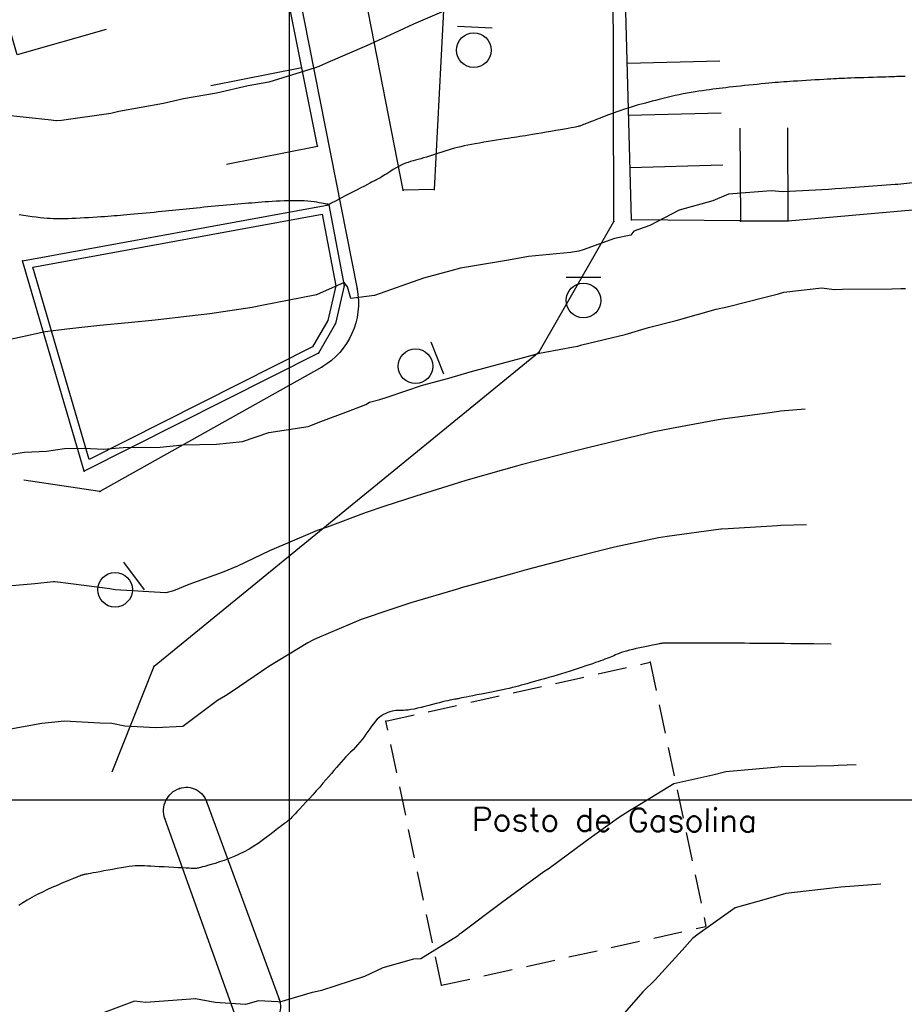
# Model space of a CAD drawing. Header units: millimetres. Extents: x 196436 to 199900, y 8705373 to 8708636.
# Tile 141 of 241: x 198477 to 198553, y 8706482 to 8706567. Entities that reach past the tile are written whole.
import ezdxf
from ezdxf.enums import TextEntityAlignment as Align

# ---------------------------------------------------------------- set-up
doc = ezdxf.new("R2010")
doc.units = ezdxf.units.MM
doc.header["$LTSCALE"] = 5
doc.linetypes.add('DASHED', pattern=[0.75, 0.5, -0.25])
for name, color, linetype in [('$CURVAS1', 30, 'Continuous'), ('$CURVAS2', 40, 'Continuous'), ('CASA', 6, 'Continuous'), ('CERCA', 3, 'CERCA_LINE'), ('MALHA', 9, 'Continuous'), ('MEIO-FIO', 7, 'Continuous'), ('MURO', 9, 'Continuous'), ('PL', 23, 'Continuous'), ('TEXTO', 2, 'Continuous')]:
    doc.layers.add(name, color=color, linetype=linetype)
doc.styles.add('GEOSIS', font='ROMANS.SHX')
doc.linetypes.add('CERCA_LINE', pattern='A,0.5,-0.2,["X",Standard,S=0.1,R=0,X=-0.1,Y=-0.05],-0.25', length=0.95)

# ---------------------------------------------------------------- blocks, each defined once
blk = doc.blocks.new('C')
at = {"layer": 'CASA'}
blk.add_lwpolyline([(0, 0), (0, 8)], dxfattribs=at)
blk = doc.blocks.new('PL')
at = {"layer": 'PL'}
blk.add_line((2.006, 1.493), (2.006, -1.493), dxfattribs=at)
blk.add_circle((0, 0), 1.495, dxfattribs=at)

msp = doc.modelspace()

# ---------------------------------------------------------------- linework, layer by layer
at = {"layer": '$CURVAS1'}
for points in [[(198553.114, 8706562.438, 705), (198552.859, 8706562.432, 705), (198552.631, 8706562.425, 705), (198552.416, 8706562.418, 705), (198552.202, 8706562.41, 705), (198551.977, 8706562.402, 705), (198551.728, 8706562.392, 705), (198551.444, 8706562.382, 705), (198551.115, 8706562.371, 705), (198550.75, 8706562.359, 705), (198550.36, 8706562.346, 705), (198549.957, 8706562.334, 705), (198549.552, 8706562.321, 705), (198549.157, 8706562.309, 705), (198548.784, 8706562.297, 705), (198548.445, 8706562.285, 705), (198548.147, 8706562.275, 705), (198547.883, 8706562.265, 705), (198547.643, 8706562.255, 705), (198547.416, 8706562.244, 705), (198547.191, 8706562.233, 705), (198546.957, 8706562.22, 705), (198546.703, 8706562.206, 705), (198546.419, 8706562.19, 705), (198546.096, 8706562.171, 705), (198545.742, 8706562.151, 705), (198545.367, 8706562.129, 705), (198544.979, 8706562.106, 705), (198544.588, 8706562.082, 705), (198544.205, 8706562.059, 705), (198543.838, 8706562.036, 705), (198543.498, 8706562.015, 705), (198543.191, 8706561.995, 705), (198542.912, 8706561.976, 705), (198542.653, 8706561.957, 705), (198542.405, 8706561.939, 705), (198542.16, 8706561.919, 705), (198541.911, 8706561.898, 705), (198541.648, 8706561.874, 705), (198541.363, 8706561.848, 705), (198541.051, 8706561.818, 705), (198540.716, 8706561.785, 705), (198540.364, 8706561.75, 705), (198540.002, 8706561.714, 705), (198539.635, 8706561.676, 705), (198539.27, 8706561.638, 705), (198538.914, 8706561.6, 705), (198538.573, 8706561.563, 705), (198538.252, 8706561.528, 705), (198537.947, 8706561.494, 705), (198537.656, 8706561.46, 705), (198537.374, 8706561.426, 705), (198537.097, 8706561.392, 705), (198536.821, 8706561.357, 705), (198536.541, 8706561.321, 705), (198536.254, 8706561.282, 705), (198535.956, 8706561.242, 705), (198535.648, 8706561.198, 705), (198535.33, 8706561.151, 705), (198535.004, 8706561.1, 705), (198534.67, 8706561.046, 705), (198534.331, 8706560.986, 705), (198533.986, 8706560.922, 705), (198533.638, 8706560.852, 705), (198533.287, 8706560.776, 705), (198532.936, 8706560.696, 705), (198532.589, 8706560.614, 705), (198532.247, 8706560.529, 705), (198531.915, 8706560.445, 705), (198531.596, 8706560.362, 705), (198531.291, 8706560.283, 705), (198531.005, 8706560.208, 705), (198530.738, 8706560.139, 705), (198530.486, 8706560.073, 705), (198530.243, 8706560.008, 705), (198530.001, 8706559.941, 705), (198529.755, 8706559.871, 705), (198529.498, 8706559.793, 705), (198529.223, 8706559.706, 705), (198528.925, 8706559.606, 705), (198528.599, 8706559.494, 705), (198528.251, 8706559.37, 705), (198527.892, 8706559.239, 705), (198527.529, 8706559.105, 705), (198527.173, 8706558.972, 705), (198526.833, 8706558.843, 705), (198526.517, 8706558.722, 705), (198526.235, 8706558.613, 705), (198525.995, 8706558.52, 705), (198525.792, 8706558.44, 705), (198525.623, 8706558.374, 705), (198525.484, 8706558.318, 705), (198525.369, 8706558.272, 705), (198525.273, 8706558.234, 705), (198525.192, 8706558.203, 705), (198525.122, 8706558.176, 705), (198525.057, 8706558.153, 705), (198524.989, 8706558.132, 705), (198524.911, 8706558.111, 705), (198524.813, 8706558.088, 705), (198524.687, 8706558.061, 705), (198524.526, 8706558.03, 705), (198524.321, 8706557.992, 705), (198524.063, 8706557.946, 705), (198523.748, 8706557.89, 705), (198523.386, 8706557.827, 705), (198522.991, 8706557.758, 705), (198522.575, 8706557.687, 705), (198522.152, 8706557.614, 705), (198521.735, 8706557.543, 705), (198521.339, 8706557.477, 705), (198520.976, 8706557.416, 705), (198520.656, 8706557.363, 705), (198520.372, 8706557.317, 705), (198520.116, 8706557.276, 705), (198519.876, 8706557.239, 705), (198519.642, 8706557.203, 705), (198519.405, 8706557.166, 705), (198519.154, 8706557.128, 705), (198518.879, 8706557.086, 705), (198518.574, 8706557.039, 705), (198518.241, 8706556.987, 705), (198517.888, 8706556.932, 705), (198517.521, 8706556.873, 705), (198517.147, 8706556.812, 705), (198516.773, 8706556.749, 705), (198516.406, 8706556.686, 705), (198516.052, 8706556.622, 705), (198515.716, 8706556.559, 705), (198515.398, 8706556.496, 705), (198515.094, 8706556.432, 705), (198514.803, 8706556.367, 705), (198514.52, 8706556.299, 705), (198514.244, 8706556.229, 705), (198513.971, 8706556.154, 705), (198513.7, 8706556.076, 705), (198513.428, 8706555.992, 705), (198513.156, 8706555.904, 705), (198512.885, 8706555.815, 705), (198512.616, 8706555.725, 705), (198512.351, 8706555.637, 705), (198512.091, 8706555.551, 705), (198511.837, 8706555.47, 705), (198511.591, 8706555.396, 705), (198511.354, 8706555.328, 705), (198511.125, 8706555.266, 705), (198510.901, 8706555.206, 705), (198510.683, 8706555.146, 705), (198510.467, 8706555.083, 705), (198510.254, 8706555.014, 705), (198510.04, 8706554.937, 705), (198509.826, 8706554.848, 705), (198509.61, 8706554.746, 705), (198509.393, 8706554.633, 705), (198509.18, 8706554.514, 705), (198508.972, 8706554.391, 705), (198508.773, 8706554.268, 705), (198508.585, 8706554.149, 705), (198508.411, 8706554.037, 705), (198508.253, 8706553.937, 705), (198508.115, 8706553.849, 705), (198507.994, 8706553.775, 705), (198507.89, 8706553.713, 705), (198507.801, 8706553.661, 705), (198507.725, 8706553.618, 705), (198507.662, 8706553.583, 705), (198507.61, 8706553.555, 705), (198507.567, 8706553.531, 705), (198507.532, 8706553.512, 705), (198507.504, 8706553.497, 705), (198507.481, 8706553.484, 705), (198507.464, 8706553.474, 705), (198507.45, 8706553.466, 705), (198507.439, 8706553.46, 705), (198507.429, 8706553.455, 705), (198507.42, 8706553.45, 705), (198507.41, 8706553.446, 705), (198507.392, 8706553.437, 705), (198507.36, 8706553.422, 705), (198507.306, 8706553.396, 705), (198507.225, 8706553.355, 705), (198507.108, 8706553.296, 705), (198506.95, 8706553.215, 705), (198506.743, 8706553.109, 705), (198506.484, 8706552.975, 705), (198506.183, 8706552.819, 705), (198505.854, 8706552.647, 705), (198505.51, 8706552.468, 705), (198505.164, 8706552.288, 705), (198504.831, 8706552.114, 705), (198504.523, 8706551.954, 705), (198504.255, 8706551.814, 705), (198504.036, 8706551.7, 705), (198503.864, 8706551.61, 705), (198503.732, 8706551.542, 705), (198503.635, 8706551.491, 705), (198503.566, 8706551.455, 705), (198503.519, 8706551.431, 705), (198503.488, 8706551.415, 705), (198503.467, 8706551.404, 705), (198503.45, 8706551.396, 705), (198503.433, 8706551.39, 705), (198503.411, 8706551.388, 705), (198503.38, 8706551.389, 705), (198503.336, 8706551.394, 705), (198503.276, 8706551.404, 705), (198503.194, 8706551.419, 705), (198503.087, 8706551.441, 705), (198502.951, 8706551.468, 705), (198502.788, 8706551.5, 705), (198502.597, 8706551.535, 705), (198502.381, 8706551.57, 705), (198502.14, 8706551.605, 705), (198501.877, 8706551.637, 705), (198501.591, 8706551.664, 705), (198501.285, 8706551.685, 705), (198500.959, 8706551.698, 705), (198500.619, 8706551.704, 705), (198500.269, 8706551.703, 705), (198499.914, 8706551.697, 705), (198499.557, 8706551.686, 705), (198499.205, 8706551.672, 705), (198498.861, 8706551.655, 705), (198498.53, 8706551.636, 705), (198498.215, 8706551.617, 705), (198497.915, 8706551.597, 705), (198497.625, 8706551.576, 705), (198497.341, 8706551.554, 705), (198497.061, 8706551.532, 705), (198496.78, 8706551.508, 705), (198496.494, 8706551.484, 705), (198496.2, 8706551.458, 705), (198495.896, 8706551.432, 705), (198495.581, 8706551.405, 705), (198495.259, 8706551.377, 705), (198494.931, 8706551.349, 705), (198494.599, 8706551.319, 705), (198494.266, 8706551.29, 705), (198493.933, 8706551.259, 705), (198493.603, 8706551.229, 705), (198493.276, 8706551.198, 705), (198492.954, 8706551.168, 705), (198492.636, 8706551.137, 705), (198492.322, 8706551.105, 705), (198492.013, 8706551.074, 705), (198491.707, 8706551.043, 705), (198491.405, 8706551.012, 705), (198491.107, 8706550.981, 705), (198490.811, 8706550.95, 705), (198490.518, 8706550.92, 705), (198490.224, 8706550.889, 705), (198489.928, 8706550.858, 705), (198489.628, 8706550.828, 705), (198489.322, 8706550.797, 705), (198489.009, 8706550.765, 705), (198488.685, 8706550.734, 705), (198488.35, 8706550.702, 705), (198488.008, 8706550.67, 705), (198487.662, 8706550.638, 705), (198487.316, 8706550.606, 705), (198486.973, 8706550.575, 705), (198486.638, 8706550.545, 705), (198486.315, 8706550.516, 705), (198486.008, 8706550.489, 705), (198485.718, 8706550.463, 705), (198485.442, 8706550.438, 705), (198485.174, 8706550.415, 705), (198484.908, 8706550.392, 705), (198484.64, 8706550.37, 705), (198484.362, 8706550.348, 705), (198484.07, 8706550.326, 705), (198483.758, 8706550.305, 705), (198483.422, 8706550.283, 705), (198483.067, 8706550.261, 705), (198482.7, 8706550.239, 705), (198482.329, 8706550.219, 705), (198481.96, 8706550.2, 705), (198481.6, 8706550.182, 705), (198481.256, 8706550.167, 705), (198480.936, 8706550.154, 705), (198480.644, 8706550.145, 705), (198480.374, 8706550.139, 705), (198480.121, 8706550.137, 705), (198479.875, 8706550.139, 705), (198479.63, 8706550.147, 705), (198479.379, 8706550.159, 705), (198479.114, 8706550.178, 705), (198478.829, 8706550.203, 705), (198478.516, 8706550.234, 705), (198478.181, 8706550.273, 705), (198477.828, 8706550.318, 705), (198477.463, 8706550.37, 705), (198477.091, 8706550.43, 705), (198476.718, 8706550.496, 705)], [(198546.735, 8706513.444, 710), (198545.257, 8706513.458, 710), (198544.132, 8706513.469, 710), (198543.298, 8706513.476, 710), (198542.695, 8706513.482, 710), (198542.262, 8706513.485, 710), (198541.937, 8706513.488, 710), (198541.661, 8706513.49, 710), (198541.372, 8706513.492, 710), (198541.022, 8706513.494, 710), (198540.618, 8706513.497, 710), (198540.177, 8706513.5, 710), (198539.718, 8706513.503, 710), (198539.259, 8706513.506, 710), (198538.819, 8706513.509, 710), (198538.416, 8706513.512, 710), (198538.069, 8706513.514, 710), (198537.791, 8706513.516, 710), (198537.568, 8706513.517, 710), (198537.382, 8706513.517, 710), (198537.214, 8706513.518, 710), (198537.047, 8706513.518, 710), (198536.861, 8706513.518, 710), (198536.638, 8706513.518, 710), (198536.359, 8706513.518, 710), (198536.012, 8706513.518, 710), (198535.609, 8706513.518, 710), (198535.169, 8706513.519, 710), (198534.71, 8706513.519, 710), (198534.252, 8706513.519, 710), (198533.812, 8706513.519, 710), (198533.41, 8706513.519, 710), (198533.064, 8706513.519, 710), (198532.789, 8706513.518, 710), (198532.578, 8706513.517, 710), (198532.421, 8706513.515, 710), (198532.31, 8706513.513, 710), (198532.234, 8706513.51, 710), (198532.183, 8706513.506, 710), (198532.146, 8706513.501, 710), (198532.115, 8706513.495, 710), (198532.08, 8706513.488, 710), (198532.036, 8706513.479, 710), (198531.977, 8706513.467, 710), (198531.901, 8706513.451, 710), (198531.801, 8706513.43, 710), (198531.675, 8706513.405, 710), (198531.516, 8706513.373, 710), (198531.322, 8706513.334, 710), (198531.089, 8706513.288, 710), (198530.824, 8706513.235, 710), (198530.537, 8706513.177, 710), (198530.236, 8706513.114, 710), (198529.932, 8706513.048, 710), (198529.631, 8706512.979, 710), (198529.345, 8706512.909, 710), (198529.082, 8706512.839, 710), (198528.848, 8706512.77, 710), (198528.641, 8706512.702, 710), (198528.457, 8706512.635, 710), (198528.291, 8706512.569, 710), (198528.137, 8706512.504, 710), (198527.992, 8706512.44, 710), (198527.849, 8706512.377, 710), (198527.706, 8706512.315, 710), (198527.556, 8706512.253, 710), (198527.398, 8706512.191, 710), (198527.23, 8706512.128, 710), (198527.048, 8706512.062, 710), (198526.852, 8706511.992, 710), (198526.638, 8706511.918, 710), (198526.405, 8706511.837, 710), (198526.15, 8706511.749, 710), (198525.872, 8706511.654, 710), (198525.573, 8706511.551, 710), (198525.255, 8706511.443, 710), (198524.922, 8706511.331, 710), (198524.576, 8706511.216, 710), (198524.22, 8706511.1, 710), (198523.856, 8706510.985, 710), (198523.487, 8706510.871, 710), (198523.116, 8706510.759, 710), (198522.747, 8706510.652, 710), (198522.383, 8706510.548, 710), (198522.027, 8706510.448, 710), (198521.684, 8706510.352, 710), (198521.356, 8706510.262, 710), (198521.047, 8706510.176, 710), (198520.761, 8706510.096, 710), (198520.498, 8706510.022, 710), (198520.254, 8706509.952, 710), (198520.017, 8706509.885, 710), (198519.779, 8706509.819, 710), (198519.532, 8706509.753, 710), (198519.266, 8706509.686, 710), (198518.972, 8706509.616, 710), (198518.641, 8706509.541, 710), (198518.268, 8706509.461, 710), (198517.863, 8706509.378, 710), (198517.439, 8706509.292, 710), (198517.01, 8706509.207, 710), (198516.589, 8706509.125, 710), (198516.191, 8706509.048, 710), (198515.828, 8706508.978, 710), (198515.515, 8706508.917, 710), (198515.26, 8706508.867, 710), (198515.059, 8706508.826, 710), (198514.9, 8706508.794, 710), (198514.774, 8706508.768, 710), (198514.672, 8706508.746, 710), (198514.582, 8706508.727, 710), (198514.496, 8706508.71, 710), (198514.404, 8706508.692, 710), (198514.295, 8706508.672, 710), (198514.169, 8706508.65, 710), (198514.024, 8706508.622, 710), (198513.858, 8706508.59, 710), (198513.669, 8706508.551, 710), (198513.457, 8706508.504, 710), (198513.22, 8706508.449, 710), (198512.956, 8706508.384, 710), (198512.666, 8706508.31, 710), (198512.356, 8706508.228, 710), (198512.034, 8706508.142, 710), (198511.706, 8706508.056, 710), (198511.381, 8706507.974, 710), (198511.066, 8706507.899, 710), (198510.769, 8706507.834, 710), (198510.497, 8706507.783, 710), (198510.256, 8706507.749, 710), (198510.042, 8706507.729, 710), (198509.851, 8706507.718, 710), (198509.676, 8706507.713, 710), (198509.513, 8706507.711, 710), (198509.356, 8706507.706, 710), (198509.199, 8706507.696, 710), (198509.038, 8706507.677, 710), (198508.869, 8706507.645, 710), (198508.691, 8706507.598, 710), (198508.508, 8706507.535, 710), (198508.322, 8706507.455, 710), (198508.135, 8706507.358, 710), (198507.949, 8706507.241, 710), (198507.767, 8706507.105, 710), (198507.591, 8706506.946, 710), (198507.422, 8706506.767, 710), (198507.259, 8706506.568, 710), (198507.1, 8706506.354, 710), (198506.942, 8706506.13, 710), (198506.783, 8706505.898, 710), (198506.621, 8706505.662, 710), (198506.454, 8706505.427, 710), (198506.279, 8706505.195, 710), (198506.095, 8706504.971, 710), (198505.903, 8706504.752, 710), (198505.705, 8706504.538, 710), (198505.501, 8706504.327, 710), (198505.295, 8706504.117, 710), (198505.087, 8706503.907, 710), (198504.88, 8706503.695, 710), (198504.675, 8706503.478, 710), (198504.472, 8706503.256, 710), (198504.271, 8706503.028, 710), (198504.067, 8706502.79, 710), (198503.858, 8706502.543, 710), (198503.64, 8706502.284, 710), (198503.411, 8706502.012, 710), (198503.168, 8706501.726, 710), (198502.907, 8706501.423, 710), (198502.627, 8706501.104, 710), (198502.334, 8706500.775, 710), (198502.034, 8706500.442, 710), (198501.736, 8706500.115, 710), (198501.446, 8706499.798, 710), (198501.172, 8706499.501, 710), (198500.92, 8706499.23, 710), (198500.699, 8706498.993, 710), (198500.512, 8706498.795, 710), (198500.358, 8706498.633, 710), (198500.231, 8706498.501, 710), (198500.127, 8706498.396, 710), (198500.039, 8706498.311, 710), (198499.963, 8706498.242, 710), (198499.894, 8706498.183, 710), (198499.828, 8706498.129, 710), (198499.758, 8706498.076, 710), (198499.681, 8706498.019, 710), (198499.593, 8706497.955, 710), (198499.489, 8706497.879, 710), (198499.365, 8706497.788, 710), (198499.218, 8706497.677, 710), (198499.043, 8706497.542, 710), (198498.836, 8706497.381, 710), (198498.594, 8706497.189, 710), (198498.318, 8706496.973, 710), (198498.012, 8706496.739, 710), (198497.678, 8706496.492, 710), (198497.319, 8706496.239, 710), (198496.937, 8706495.987, 710), (198496.536, 8706495.742, 710), (198496.118, 8706495.511, 710), (198495.686, 8706495.298, 710), (198495.249, 8706495.104, 710), (198494.814, 8706494.929, 710), (198494.389, 8706494.773, 710), (198493.984, 8706494.635, 710), (198493.606, 8706494.515, 710), (198493.264, 8706494.413, 710), (198492.965, 8706494.327, 710), (198492.717, 8706494.258, 710), (198492.515, 8706494.203, 710), (198492.354, 8706494.162, 710), (198492.229, 8706494.131, 710), (198492.133, 8706494.11, 710), (198492.062, 8706494.095, 710), (198492.009, 8706494.086, 710), (198491.969, 8706494.08, 710), (198491.936, 8706494.076, 710), (198491.9, 8706494.073, 710), (198491.853, 8706494.073, 710), (198491.785, 8706494.074, 710), (198491.686, 8706494.078, 710), (198491.548, 8706494.085, 710), (198491.361, 8706494.095, 710), (198491.115, 8706494.107, 710), (198490.805, 8706494.123, 710), (198490.442, 8706494.142, 710), (198490.044, 8706494.162, 710), (198489.624, 8706494.184, 710), (198489.2, 8706494.207, 710), (198488.786, 8706494.229, 710), (198488.4, 8706494.25, 710), (198488.055, 8706494.269, 710), (198487.764, 8706494.286, 710), (198487.517, 8706494.3, 710), (198487.302, 8706494.308, 710), (198487.103, 8706494.31, 710), (198486.908, 8706494.305, 710), (198486.702, 8706494.291, 710), (198486.472, 8706494.267, 710), (198486.205, 8706494.232, 710), (198485.891, 8706494.185, 710), (198485.538, 8706494.128, 710), (198485.16, 8706494.064, 710), (198484.77, 8706493.996, 710), (198484.38, 8706493.926, 710), (198484.004, 8706493.858, 710), (198483.655, 8706493.794, 710), (198483.345, 8706493.737, 710), (198483.084, 8706493.689, 710), (198482.871, 8706493.65, 710), (198482.698, 8706493.619, 710), (198482.561, 8706493.594, 710), (198482.454, 8706493.574, 710), (198482.372, 8706493.558, 710), (198482.308, 8706493.545, 710), (198482.256, 8706493.534, 710), (198482.212, 8706493.523, 710), (198482.166, 8706493.51, 710), (198482.111, 8706493.491, 710), (198482.037, 8706493.463, 710), (198481.937, 8706493.424, 710), (198481.802, 8706493.37, 710), (198481.623, 8706493.298, 710), (198481.391, 8706493.205, 710), (198481.103, 8706493.089, 710), (198480.763, 8706492.951, 710), (198480.383, 8706492.793, 710), (198479.972, 8706492.618, 710), (198479.539, 8706492.428, 710), (198479.096, 8706492.225, 710), (198478.652, 8706492.01, 710), (198478.217, 8706491.788, 710), (198477.799, 8706491.559, 710), (198477.401, 8706491.327, 710), (198477.025, 8706491.096, 710), (198476.672, 8706490.869, 710)]]:
    msp.add_polyline3d(points, dxfattribs=at)
at = {"layer": '$CURVAS2'}
for points in [[(198514.33, 8706568.495, 704), (198510.725, 8706566.955, 704), (198508.678, 8706565.99, 704), (198506.666, 8706565.075, 704), (198503.136, 8706563.544, 704), (198502.562, 8706563.285, 704), (198502.246, 8706563.178, 704), (198498.244, 8706561.926, 704), (198496.451, 8706561.627, 704), (198493.718, 8706560.991, 704), (198490.869, 8706560.498, 704), (198489.17, 8706560.099, 704), (198485.3, 8706559.394, 704), (198484.615, 8706559.221, 704), (198480.346, 8706558.643, 704), (198479.937, 8706558.591, 704), (198479.883, 8706558.592, 704), (198479.457, 8706558.647, 704), (198475.141, 8706559.123, 704)], [(198554.304, 8706553.319, 706), (198552.498, 8706553.106, 706), (198552.271, 8706553.097, 706), (198547.676, 8706552.767, 706), (198547.079, 8706552.738, 706), (198546.499, 8706552.661, 706), (198542.56, 8706552.481, 706), (198541.572, 8706552.568, 706), (198537.888, 8706552.271, 706), (198536.535, 8706551.706, 706), (198533.641, 8706550.881, 706), (198531.104, 8706549.563, 706), (198529.727, 8706549.067, 706), (198529.474, 8706548.741, 706), (198528.06, 8706548.434, 706), (198525.354, 8706547.461, 706), (198524.972, 8706547.346, 706), (198524.246, 8706547.222, 706), (198520.643, 8706546.899, 706), (198518.914, 8706546.587, 706), (198514.783, 8706545.878, 706), (198513.935, 8706545.642, 706), (198511.595, 8706545.019, 706), (198507.346, 8706543.527, 706), (198507.342, 8706543.526, 706), (198505.328, 8706543.263, 706), (198505.014, 8706544.286, 706), (198504.744, 8706544.65, 706), (198502.357, 8706543.572, 706), (198502.333, 8706543.569, 706), (198502.204, 8706543.548, 706), (198497.785, 8706542.678, 706), (198496.801, 8706542.493, 706), (198493.153, 8706541.955, 706), (198491.405, 8706541.732, 706), (198488.441, 8706541.395, 706), (198486.108, 8706541.165, 706), (198483.674, 8706540.946, 706), (198480.816, 8706540.61, 706), (198478.954, 8706540.402, 706), (198475.293, 8706539.597, 706)], [(198475.309, 8706529.715, 707), (198477.179, 8706530.018, 707), (198479.064, 8706530.091, 707), (198480.622, 8706530.313, 707), (198482.309, 8706530.351, 707), (198483.971, 8706530.258, 707), (198485.677, 8706530.4, 707), (198488.869, 8706530.441, 707), (198490.814, 8706530.649, 707), (198493.737, 8706530.687, 707), (198495.965, 8706530.927, 707), (198498.23, 8706531.69, 707), (198501.624, 8706532.209, 707), (198502.74, 8706532.658, 707), (198505.109, 8706533.535, 707), (198506.61, 8706534.113, 707), (198506.912, 8706534.31, 707), (198507.824, 8706534.56, 707), (198508.439, 8706534.758, 707), (198511.483, 8706535.785, 707), (198513.76, 8706536.391, 707), (198515.596, 8706536.928, 707), (198519.585, 8706538, 707), (198520.001, 8706538.108, 707), (198521.581, 8706538.536, 707), (198522.04, 8706538.631, 707), (198524.509, 8706539.083, 707), (198524.907, 8706539.158, 707), (198525.23, 8706539.256, 707), (198528.968, 8706540.155, 707), (198530.999, 8706540.754, 707), (198533.362, 8706541.357, 707), (198536.822, 8706542.36, 707), (198537.762, 8706542.548, 707), (198541.038, 8706543.377, 707), (198542.194, 8706543.675, 707), (198542.667, 8706543.813, 707), (198545.949, 8706544.178, 707), (198547.002, 8706544.041, 707), (198547.71, 8706544.073, 707), (198551.968, 8706544.088, 707), (198552.744, 8706544.118, 707), (198553.142, 8706544.119, 707)], [(198544.495, 8706533.728, 708), (198542.382, 8706533.533, 708), (198542.231, 8706533.512, 708), (198541.264, 8706533.376, 708), (198537.558, 8706532.873, 708), (198536.998, 8706532.796, 708), (198532.974, 8706532.054, 708), (198531.465, 8706531.763, 708), (198528.483, 8706531.047, 708), (198525.751, 8706530.371, 708), (198524.038, 8706529.945, 708), (198519.998, 8706528.905, 708), (198519.613, 8706528.806, 708), (198518.478, 8706528.476, 708), (198515.245, 8706527.549, 708), (198514.132, 8706527.214, 708), (198510.917, 8706526.213, 708), (198508.159, 8706525.31, 708), (198506.632, 8706524.789, 708), (198503.266, 8706523.543, 708), (198502.412, 8706523.234, 708), (198502.013, 8706523.065, 708), (198498.289, 8706521.481, 708), (198495.537, 8706520.166, 708), (198494.215, 8706519.631, 708), (198491.335, 8706518.595, 708), (198490.008, 8706518.05, 708), (198489.361, 8706517.862, 708), (198484.979, 8706518.13, 708), (198484.526, 8706518.211, 708), (198481.162, 8706518.639, 708), (198479.817, 8706518.807, 708), (198479.648, 8706518.822, 708), (198478.059, 8706518.653, 708), (198475.107, 8706518.382, 708)], [(198544.602, 8706523.731, 709), (198542.406, 8706523.668, 709), (198542.121, 8706523.645, 709), (198537.867, 8706523.391, 709), (198537.276, 8706523.355, 709), (198537.236, 8706523.354, 709), (198532.597, 8706522.728, 709), (198531.851, 8706522.613, 709), (198528.06, 8706521.813, 709), (198526.201, 8706521.348, 709), (198523.627, 8706520.689, 709), (198520.432, 8706519.849, 709), (198519.218, 8706519.516, 709), (198515.582, 8706518.489, 709), (198514.839, 8706518.282, 709), (198514.594, 8706518.214, 709), (198510.489, 8706516.989, 709), (198508.67, 8706516.408, 709), (198506.203, 8706515.568, 709), (198502.411, 8706513.938, 709), (198502.087, 8706513.802, 709), (198501.615, 8706513.55, 709), (198498.233, 8706511.507, 709), (198495.079, 8706509.348, 709), (198494.495, 8706508.976, 709), (198493.803, 8706508.584, 709), (198490.813, 8706506.333, 709), (198488.483, 8706506.211, 709), (198485.815, 8706506.351, 709), (198484.708, 8706506.585, 709), (198483.67, 8706506.604, 709), (198480.606, 8706506.796, 709), (198478.65, 8706506.585, 709), (198475.966, 8706506.09, 709)], [(198548.897, 8706503.017, 711), (198547.36, 8706502.964, 711), (198546.963, 8706502.942, 711), (198542.431, 8706502.841, 711), (198541.869, 8706502.779, 711), (198537.654, 8706502.413, 711), (198536.526, 8706502.123, 711), (198533.177, 8706501.378, 711), (198530.225, 8706499.57, 711), (198529.338, 8706499.052, 711), (198528.396, 8706498.432, 711), (198525.636, 8706496.449, 711), (198522.43, 8706494.062, 711), (198521.971, 8706493.771, 711), (198521.52, 8706493.462, 711), (198518.301, 8706491.103, 711), (198514.837, 8706488.492, 711), (198514.666, 8706488.366, 711), (198514.515, 8706488.221, 711), (198511.355, 8706486.271, 711), (198510.723, 8706486.251, 711), (198508.075, 8706485.492, 711), (198506.481, 8706484.739, 711), (198502.788, 8706483.544, 711), (198502.156, 8706483.396, 711), (198501.988, 8706483.363, 711), (198499.154, 8706482.534, 711), (198499.014, 8706482.555, 711), (198497.338, 8706482.643, 711), (198496.219, 8706482.326, 711), (198493.615, 8706482.496, 711), (198491.922, 8706482.832, 711), (198491.889, 8706482.83, 711), (198487.631, 8706482.504, 711), (198486.665, 8706482.61, 711), (198483.906, 8706481.587, 711)], [(198551.029, 8706492.734, 712), (198547.57, 8706492.45, 712), (198546.613, 8706492.338, 712), (198542.846, 8706491.915, 712), (198541.142, 8706491.427, 712), (198538.462, 8706490.69, 712), (198535.269, 8706488.402, 712), (198534.79, 8706488.028, 712), (198533.9, 8706487.015, 712), (198531.556, 8706484.477, 712), (198530.5, 8706483.423, 712), (198528.325, 8706480.922, 712)]]:
    msp.add_polyline3d(points, dxfattribs=at)
at = {"layer": 'CASA'}
for p, q in [((198502.432, 8706556.425), (198486.358, 8706637.535)), ((198529.514, 8706550.053), (198529.021, 8706568.043)), ((198494.585, 8706554.87), (198502.432, 8706556.425)), ((198538.921, 8706549.956), (198529.514, 8706550.053))]:
    msp.add_line(p, q, dxfattribs=at)
msp.add_lwpolyline([(198538.868, 8706557.956), (198538.921, 8706549.956), (198543.045, 8706549.983), (198542.992, 8706557.983)], dxfattribs=at)
at = {"layer": 'CASA', "linetype": 'DASHED'}
for points in [[(198508.334, 8706506.788), (198531.145, 8706511.868)], [(198531.145, 8706511.868), (198535.946, 8706489.071)], [(198513.135, 8706483.99), (198508.334, 8706506.788)], [(198513.135, 8706483.99), (198535.946, 8706489.071)]]:
    msp.add_lwpolyline(points, dxfattribs=at)
at = {"layer": 'CASA'}
for p in [(198502.432, 8706556.424, 704.533), (198529.514, 8706550.052, 705.878), (198538.921, 8706549.955, 706.306), (198543.045, 8706549.982, 706.264), (198531.145, 8706511.867, 710.172), (198508.335, 8706506.786, 710.094), (198513.135, 8706483.989, 711.135)]:
    msp.add_point(p, dxfattribs=at)
at = {"layer": 'CERCA'}
for points in [[(198484.217, 8706566.476), (198476.522, 8706564.286), (198468.929, 8706590.967)], [(198543.045, 8706549.983), (198562.219, 8706551.662), (198562.405, 8706553.389)]]:
    msp.add_lwpolyline(points, dxfattribs=at)
at = {"layer": 'MALHA'}
for p, q in [((198500, 8708635.599), (198500, 8705384.785)), ((198500, 8708635.599), (198500, 8705384.785)), ((196441.61, 8706500), (199000, 8706500)), ((196441.61, 8706500), (199000, 8706500))]:
    msp.add_line(p, q, dxfattribs=at)
at = {"layer": 'MEIO-FIO'}
for p, q in [((198509.815, 8706552.607), (198489.876, 8706655.217)), ((198514.21, 8706585.307), (198512.488, 8706552.676)), ((198512.488, 8706552.676), (198509.815, 8706552.607))]:
    msp.add_line(p, q, dxfattribs=at)
for points in [[(198528.012, 8706549.915), (198527.68, 8706674.96), (198528.539, 8706751.913)], [(198488.356, 8706511.546), (198521.563, 8706538.662), (198528.012, 8706549.915)], [(198484.743, 8706502.408), (198488.356, 8706511.546)]]:
    msp.add_lwpolyline(points, dxfattribs=at)
for points in [[(198462.774, 8706703.103), (198470.902, 8706704.832, -0.454103), (198472.263, 8706703.885), (198487.985, 8706634.727), (198505.851, 8706544.106, -0.318517), (198502.815, 8706537.343), (198483.663, 8706526.605), (198477.097, 8706527.594)], [(198495.435, 8706481.197), (198489.283, 8706498.374, -0.418348), (198490.54, 8706500.986, -0.427798), (198492.901, 8706499.761), (198499.128, 8706482.792, -0.422354), (198497.967, 8706480.374, -0.330322), (198495.435, 8706481.197, -0.001787)]]:
    msp.add_lwpolyline(points, format="xyb", dxfattribs=at)
for p in [(198509.815, 8706552.605, 705.229), (198512.488, 8706552.675, 705.265), (198528.012, 8706549.913, 705.703), (198505.851, 8706544.104, 705.867), (198521.563, 8706538.66, 706.986), (198502.815, 8706537.342, 706.516), (198483.663, 8706526.604, 707.277), (198488.356, 8706511.545, 708.49), (198490.54, 8706500.985, 709.391), (198492.901, 8706499.76, 709.47), (198489.283, 8706498.373, 709.639), (198499.128, 8706482.791, 710.976)]:
    msp.add_point(p, dxfattribs=at)
at = {"layer": 'MURO'}
msp.add_lwpolyline([(198476.987, 8706546.505), (198503.404, 8706551.364), (198504.734, 8706544.346), (198503.993, 8706541.112), (198502.515, 8706538.556), (198482.313, 8706528.375), (198476.987, 8706546.505)], dxfattribs=at)
msp.add_lwpolyline([(198477.878, 8706545.957), (198502.846, 8706550.55), (198504.019, 8706544.36), (198503.334, 8706541.371), (198502.014, 8706539.087), (198482.748, 8706529.378)], close=True, dxfattribs=at)
for p in [(198503.404, 8706551.363, 705.001), (198476.987, 8706546.503, 705.393), (198504.734, 8706544.345, 706.044), (198503.993, 8706541.11, 706.34), (198502.516, 8706538.555, 706.56), (198482.313, 8706528.374, 707.187)]:
    msp.add_point(p, dxfattribs=at)

# ---------------------------------------------------------------- block references
at = {"layer": 'CASA'}
for p, rotation in [((198537.141, 8706563.764), 91.56877725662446), ((198501.093, 8706563.184), 101.2096978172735), ((198537.264, 8706559.267), 91.56877725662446), ((198537.387, 8706554.769), 91.56877725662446)]:
    msp.add_blockref('C', p, dxfattribs=dict(at, rotation=rotation))
at = {"layer": 'PL'}
for p, rotation in [((198515.922, 8706564.693), 87.54343668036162), ((198525.38, 8706543.099, 706.542), 90.25663994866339), ((198510.897, 8706537.419, 706.81), 21.24634804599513), ((198484.979, 8706518.13, 708), 36.54451040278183)]:
    msp.add_blockref('PL', p, dxfattribs=dict(at, rotation=rotation))

# ---------------------------------------------------------------- texts
at = {"layer": 'TEXTO', "style": 'GEOSIS'}
msp.add_text('Posto de Gasolina', height=2, rotation=359.749, dxfattribs=at).set_placement((198515.741, 8706496.726), align=Align.BOTTOM_LEFT)

doc.saveas('drawing.dxf')
